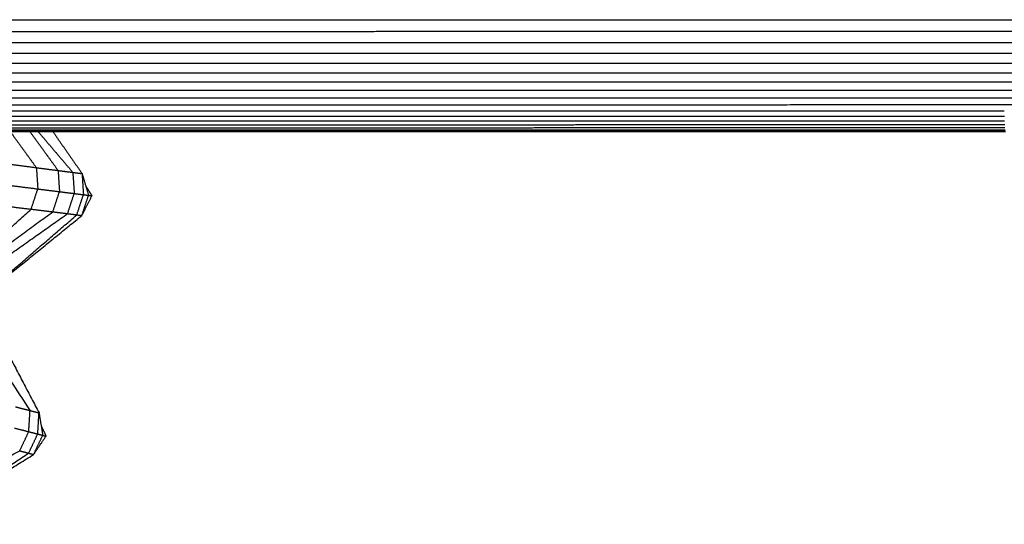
# Model space of a CAD drawing. Header units: millimetres. Extents: x 0 to 20, y 0 to 45.7.
# Tile 35 of 77: x 13 to 16.3, y 4.7 to 6.4. Entities that reach past the tile are written whole.
import ezdxf

# ---------------------------------------------------------------- set-up
doc = ezdxf.new("R2010")
doc.units = ezdxf.units.MM
doc.header["$MEASUREMENT"] = 0
doc.layers.add('Make2D$visible$lines', color=7, linetype='Continuous', true_color=0x000000)

msp = doc.modelspace()

# ---------------------------------------------------------------- linework, layer by layer
at = {"layer": 'Make2D$visible$lines'}
for points in [[(12.3635, 6.3985), (12.8005, 6.3985), (13.2375, 6.3986)], [(13.2375, 6.3986), (13.6723, 6.3986), (14.1071, 6.3986)], [(14.1071, 6.3986), (14.5224, 6.3986), (14.9376, 6.3986)], [(14.9376, 6.3986), (15.3158, 6.3986), (15.6941, 6.3987)], [(15.6941, 6.3987), (16.0178, 6.3987), (16.3416, 6.3988)], [(16.3416, 6.3988), (16.5934, 6.3988), (16.8453, 6.3988)], [(12.3647, 6.3591), (12.8016, 6.3591), (13.2384, 6.3591)], [(13.2384, 6.3591), (13.6732, 6.3591), (14.1079, 6.3591)], [(14.1079, 6.3591), (14.523, 6.3592), (14.9382, 6.3592)], [(14.9382, 6.3592), (15.3163, 6.3592), (15.6945, 6.3592)], [(15.6945, 6.3592), (16.0182, 6.3593), (16.3419, 6.3593)], [(16.3419, 6.3593), (16.5937, 6.3594), (16.8455, 6.3594)], [(12.3661, 6.3211), (12.8028, 6.3211), (13.2395, 6.3211)], [(13.2395, 6.3211), (13.6741, 6.3212), (14.1087, 6.3212)], [(14.1087, 6.3212), (14.5238, 6.3212), (14.9388, 6.3212)], [(14.9388, 6.3212), (15.3169, 6.3213), (15.6949, 6.3213)], [(15.6949, 6.3213), (16.0186, 6.3213), (16.3422, 6.3214)], [(16.3422, 6.3214), (16.5939, 6.3214), (16.8457, 6.3215)], [(12.3676, 6.2848), (12.8042, 6.2848), (13.2407, 6.2848)], [(13.2407, 6.2848), (13.6752, 6.2848), (14.1097, 6.2849)], [(14.1097, 6.2849), (14.5246, 6.2849), (14.9395, 6.2849)], [(14.9395, 6.2849), (15.3175, 6.2849), (15.6955, 6.285)], [(15.6955, 6.285), (16.019, 6.285), (16.3425, 6.2851)], [(16.3425, 6.2851), (16.5942, 6.2852), (16.8459, 6.2852)], [(12.3693, 6.2502), (12.8057, 6.2503), (13.2421, 6.2503)], [(13.2421, 6.2503), (13.6764, 6.2503), (14.1107, 6.2503)], [(14.1107, 6.2503), (14.5255, 6.2503), (14.9403, 6.2504)], [(14.9403, 6.2504), (15.3182, 6.2504), (15.696, 6.2504)], [(15.696, 6.2504), (16.0195, 6.2505), (16.3429, 6.2506)], [(16.3429, 6.2506), (16.5946, 6.2506), (16.8462, 6.2507)], [(12.3711, 6.2176), (12.8073, 6.2176), (13.2435, 6.2176)], [(13.2435, 6.2176), (13.6776, 6.2176), (14.1118, 6.2177)], [(14.1118, 6.2177), (14.5265, 6.2177), (14.9411, 6.2177)], [(14.9411, 6.2177), (15.3189, 6.2178), (15.6966, 6.2178)], [(15.6966, 6.2178), (16.02, 6.2179), (16.3434, 6.2179)], [(16.3434, 6.2179), (16.5949, 6.218), (16.8465, 6.2181)], [(12.373, 6.187), (12.809, 6.187), (13.245, 6.187)], [(13.245, 6.187), (13.679, 6.187), (14.113, 6.1871)], [(14.113, 6.1871), (14.5275, 6.1871), (14.942, 6.1871)], [(14.942, 6.1871), (15.3196, 6.1872), (15.6973, 6.1872)], [(15.6973, 6.1872), (16.0205, 6.1873), (16.3438, 6.1873)], [(16.3438, 6.1873), (16.5953, 6.1874), (16.8468, 6.1875)], [(12.375, 6.1586), (12.8108, 6.1586), (13.2466, 6.1586)], [(13.2466, 6.1586), (13.6804, 6.1586), (14.1142, 6.1586)], [(14.1142, 6.1586), (14.5286, 6.1587), (14.943, 6.1587)], [(14.943, 6.1587), (15.3205, 6.1588), (15.6979, 6.1588)], [(15.6979, 6.1588), (16.0211, 6.1589), (16.3443, 6.1589)], [(16.3443, 6.1589), (16.5957, 6.159), (16.8471, 6.1591)], [(12.3771, 6.1325), (12.8127, 6.1325), (13.2483, 6.1325)], [(12.3794, 6.1088), (12.8147, 6.1088), (13.25, 6.1089)], [(13.2483, 6.1325), (13.6819, 6.1325), (14.1155, 6.1325)], [(13.25, 6.1089), (13.6835, 6.1089), (14.1169, 6.1089)], [(14.1155, 6.1325), (14.5297, 6.1326), (14.9439, 6.1326)], [(14.1169, 6.1089), (14.5309, 6.1089), (14.945, 6.109)], [(14.9439, 6.1326), (15.3213, 6.1327), (15.6987, 6.1327)], [(14.945, 6.109), (15.3222, 6.109), (15.6994, 6.1091)], [(15.6987, 6.1327), (16.0217, 6.1328), (16.3448, 6.1329)], [(15.6994, 6.1091), (16.0224, 6.1092), (16.3453, 6.1092)], [(16.3448, 6.1329), (16.5961, 6.133), (16.8474, 6.133)], [(16.3453, 6.1092), (16.5965, 6.1093), (16.8478, 6.1094)], [(12.3817, 6.0878), (12.8168, 6.0878), (13.2519, 6.0878)], [(13.2519, 6.0878), (13.6851, 6.0878), (14.1183, 6.0879)], [(14.1183, 6.0879), (14.5322, 6.0879), (14.946, 6.0879)], [(14.946, 6.0879), (15.3231, 6.088), (15.7002, 6.0881)], [(15.7002, 6.0881), (16.023, 6.0881), (16.3459, 6.0882)], [(12.3841, 6.0694), (12.8189, 6.0694), (13.2538, 6.0694)], [(12.3865, 6.0536), (12.8211, 6.0537), (13.2557, 6.0537)], [(12.389, 6.0407), (12.8234, 6.0407), (13.2577, 6.0407)], [(13.2538, 6.0694), (13.6868, 6.0694), (14.1198, 6.0695)], [(13.2557, 6.0537), (13.6885, 6.0537), (14.1213, 6.0537)], [(13.2577, 6.0407), (13.6903, 6.0407), (14.1228, 6.0408)], [(14.1198, 6.0695), (14.5335, 6.0695), (14.9471, 6.0695)], [(14.1213, 6.0537), (14.5348, 6.0538), (14.9483, 6.0538)], [(14.1228, 6.0408), (14.5361, 6.0408), (14.9494, 6.0409)], [(14.9471, 6.0695), (15.3241, 6.0696), (15.701, 6.0697)], [(14.9483, 6.0538), (15.3251, 6.0539), (15.7018, 6.0539)], [(14.9494, 6.0409), (15.3261, 6.0409), (15.7027, 6.041)], [(15.701, 6.0697), (16.0237, 6.0697), (16.3464, 6.0698)], [(15.7018, 6.0539), (16.0244, 6.054), (16.347, 6.0541)], [(15.7027, 6.041), (16.0251, 6.0411), (16.3476, 6.0411)], [(12.3916, 6.0305), (12.8256, 6.0305), (13.2597, 6.0305)], [(12.3942, 6.0232), (12.828, 6.0232), (13.2618, 6.0232)], [(12.3968, 6.0187), (12.8303, 6.0187), (13.2638, 6.0188)], [(12.3994, 6.0172), (12.8326, 6.0172), (13.2659, 6.0173)], [(12.9579, 6.0172), (13.0025, 5.9558), (13.047, 5.8943)], [(13.0249, 6.0173), (13.073, 5.9509), (13.121, 5.8846)], [(13.0529, 6.0173), (13.1121, 5.9477), (13.1712, 5.8781)], [(13.1032, 6.0173), (13.1529, 5.9458), (13.2026, 5.8743)], [(13.2597, 6.0305), (13.692, 6.0306), (14.1244, 6.0306)], [(13.2618, 6.0232), (13.6939, 6.0232), (14.126, 6.0233)], [(13.2638, 6.0188), (13.6957, 6.0188), (14.1276, 6.0188)], [(13.2659, 6.0173), (13.6975, 6.0173), (14.1292, 6.0173)], [(14.1244, 6.0306), (14.5375, 6.0306), (14.9506, 6.0307)], [(14.126, 6.0233), (14.5389, 6.0233), (14.9518, 6.0233)], [(14.1276, 6.0188), (14.5403, 6.0189), (14.953, 6.0189)], [(14.1292, 6.0173), (14.5417, 6.0174), (14.9542, 6.0174)], [(14.9506, 6.0307), (15.3271, 6.0307), (15.7035, 6.0308)], [(14.9518, 6.0233), (15.3281, 6.0234), (15.7044, 6.0235)], [(14.953, 6.0189), (15.3292, 6.019), (15.7053, 6.019)], [(14.9542, 6.0174), (15.3302, 6.0175), (15.7062, 6.0175)], [(15.7035, 6.0308), (16.0259, 6.0309), (16.3482, 6.031)], [(15.7044, 6.0235), (16.0266, 6.0236), (16.3488, 6.0236)], [(15.7053, 6.019), (16.0274, 6.0191), (16.3494, 6.0192)], [(15.7062, 6.0175), (16.0281, 6.0176), (16.35, 6.0177)], [(12.9443, 5.9079), (12.9957, 5.9011), (13.047, 5.8943)], [(13.047, 5.8943), (13.084, 5.8894), (13.121, 5.8846)], [(13.047, 5.8943), (13.0494, 5.8581), (13.0518, 5.8218)], [(13.121, 5.8846), (13.1234, 5.8485), (13.1257, 5.8125)], [(13.121, 5.8846), (13.1461, 5.8814), (13.1712, 5.8781)], [(13.1712, 5.8781), (13.1736, 5.8421), (13.176, 5.8062)], [(13.1712, 5.8781), (13.1869, 5.8762), (13.2026, 5.8743)], [(13.2026, 5.8743), (13.205, 5.8382), (13.2074, 5.8022)], [(13.2026, 5.8743), (13.2137, 5.8371), (13.2248, 5.8)], [(12.949, 5.8348), (13.0004, 5.8283), (13.0518, 5.8218)], [(13.0292, 5.7528), (13.0405, 5.7873), (13.0518, 5.8218)], [(13.0518, 5.8218), (13.0887, 5.8172), (13.1257, 5.8125)], [(13.1032, 5.7439), (13.1145, 5.7782), (13.1257, 5.8125)], [(13.1257, 5.8125), (13.1508, 5.8093), (13.176, 5.8062)], [(13.1535, 5.7376), (13.1647, 5.7719), (13.176, 5.8062)], [(13.176, 5.8062), (13.1917, 5.8042), (13.2074, 5.8022)], [(13.2155, 5.8311), (13.2259, 5.8148), (13.2364, 5.7985)], [(13.1848, 5.7335), (13.1961, 5.7679), (13.2074, 5.8022)], [(13.202, 5.7311), (13.2134, 5.7655), (13.2248, 5.8)], [(13.202, 5.7311), (13.2192, 5.7648), (13.2364, 5.7985)], [(13.2074, 5.8022), (13.2161, 5.8011), (13.2248, 5.8)], [(13.2248, 5.8), (13.2306, 5.7993), (13.2364, 5.7985)], [(12.7062, 5.4588), (12.8677, 5.6058), (13.0292, 5.7528)], [(12.7097, 5.4569), (12.9065, 5.6004), (13.1032, 5.7439)], [(12.9262, 5.7652), (12.9777, 5.759), (13.0292, 5.7528)], [(13.0292, 5.7528), (13.0662, 5.7483), (13.1032, 5.7439)], [(13.1032, 5.7439), (13.1284, 5.7407), (13.1535, 5.7376)], [(12.7655, 5.4636), (12.9595, 5.6006), (13.1535, 5.7376)], [(12.8527, 5.447), (13.0188, 5.5903), (13.1848, 5.7335)], [(12.8527, 5.447), (13.0274, 5.589), (13.202, 5.7311)], [(13.1535, 5.7376), (13.1692, 5.7356), (13.1848, 5.7335)], [(13.1848, 5.7335), (13.1934, 5.7323), (13.202, 5.7311)], [(12.7655, 5.4636), (12.8954, 5.2648), (13.0254, 5.066)], [(12.8527, 5.447), (12.9544, 5.2526), (13.056, 5.0583)], [(12.9764, 5.0787), (13.0009, 5.0724), (13.0254, 5.066)], [(13.021, 4.994), (13.0232, 5.03), (13.0254, 5.066)], [(13.0254, 5.066), (13.0407, 5.0622), (13.056, 5.0583)], [(13.0517, 4.9862), (13.0539, 5.0222), (13.056, 5.0583)], [(13.056, 5.0583), (13.0624, 5.02), (13.0687, 4.9818)], [(12.972, 5.0066), (12.9965, 5.0003), (13.021, 4.994)], [(13.0634, 5.0138), (13.0717, 4.9964), (13.08, 4.9789)], [(12.9902, 4.9289), (13.0056, 4.9614), (13.021, 4.994)], [(13.0207, 4.9209), (13.0362, 4.9535), (13.0517, 4.9862)], [(13.021, 4.994), (13.0364, 4.9901), (13.0517, 4.9862)], [(13.0375, 4.9163), (13.0531, 4.949), (13.0687, 4.9818)], [(13.0375, 4.9163), (13.0588, 4.9476), (13.08, 4.9789)], [(13.0517, 4.9862), (13.0602, 4.984), (13.0687, 4.9818)], [(13.0687, 4.9818), (13.0744, 4.9803), (13.08, 4.9789)], [(12.5709, 4.7057), (12.7805, 4.8173), (12.9902, 4.9289)], [(12.6553, 4.6782), (12.838, 4.7996), (13.0207, 4.9209)], [(12.6553, 4.6782), (12.8464, 4.7972), (13.0375, 4.9163)], [(12.9902, 4.9289), (13.0054, 4.9249), (13.0207, 4.9209)], [(13.0207, 4.9209), (13.0291, 4.9186), (13.0375, 4.9163)]]:
    msp.add_open_spline(points, degree=2, dxfattribs=at)

doc.saveas('drawing.dxf')
